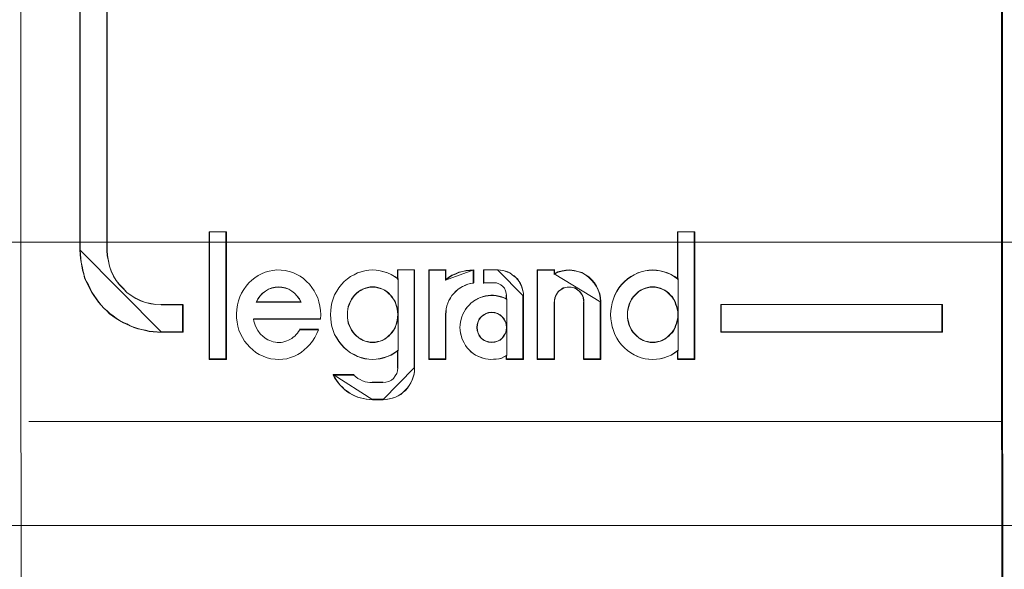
# Model space of a CAD drawing. Header units: millimetres. Extents: x 12819 to 17524, y -4386 to -1138.
# Tile 62 of 94: x 13080.74 to 13082.55, y -4201.46 to -4200.45. Entities that reach past the tile are written whole.
import ezdxf

# ---------------------------------------------------------------- set-up
doc = ezdxf.new("R2010")
doc.units = ezdxf.units.MM
doc.layers.get('0').update_dxf_attribs({"lineweight": 15})
for name, color, linetype, lineweight in [('30', 7, 'Continuous', 15), ('45', 7, 'Continuous', 15), ('50', 7, 'Continuous', 15)]:
    doc.layers.add(name, color=color, linetype=linetype, lineweight=lineweight)

# ---------------------------------------------------------------- blocks, each defined once
blk = doc.blocks.new('*U363')
at = {"layer": '50', "color": 7}
blk.add_lwpolyline([(61.985145, -137.349904), (386.014855, -137.349904), (386.014855, -183.652053), (61.985145, -183.652053), (61.985145, -137.349904)], dxfattribs=at)
blk = doc.blocks.new('*U364')
at = {"layer": '30', "color": 7}
blk.add_lwpolyline([(51.982287, -142.479069), (396.085575, -142.479069), (396.085575, -178.45531), (51.982287, -178.45531), (51.982287, -142.479069)], close=True, dxfattribs=at)
blk.add_lwpolyline([(51.982287, -142.479069), (396.085575, -142.479069), (396.085575, -178.45531), (51.982287, -178.45531), (51.982287, -142.479069)], dxfattribs=at)
blk = doc.blocks.new('*U367')
at = {"layer": '45', "color": 59}
for points in [[(188.016178, -136.937678), (188.045585, -201.76294), (188.016178, -136.937678)], [(205.990558, -136.894879), (206.019965, -201.713383), (205.990558, -136.894879)], [(206.008654, -136.948941), (206.035799, -201.778708), (206.008654, -136.948941)]]:
    blk.add_lwpolyline(points, close=True, dxfattribs=at)
at = {"layer": '45', "color": 7}
blk.add_lwpolyline([(189.610647, -169.09126), (189.610647, -178.605585), (189.616113, -178.704693), (189.637975, -178.803801), (189.654372, -178.897402), (189.687165, -178.985498), (189.73089, -179.079099), (189.78008, -179.161689), (189.840201, -179.238773), (189.911253, -179.31035), (189.97684, -179.381928), (190.053358, -179.436988), (190.140807, -179.486541), (190.228257, -179.530589), (190.315706, -179.563625), (190.414086, -179.585649), (190.507001, -179.602167), (190.605381, -179.607673), (191.004368, -179.607673), (191.004368, -179.607673), (191.004368, -180.108717), (190.605381, -180.108717), (190.534329, -180.103211), (190.457811, -180.097705), (190.386758, -180.092199), (190.315706, -180.075681), (190.244653, -180.059163), (190.179066, -180.042645), (190.102548, -180.020621), (190.036962, -179.993091), (189.971375, -179.960055), (189.911253, -179.932525), (189.840201, -179.893984), (189.78008, -179.855442), (189.719958, -179.811394), (189.659837, -179.767346), (189.610647, -179.717792), (189.550526, -179.668239), (189.501336, -179.613179), (189.457611, -179.558119), (189.413886, -179.497553), (189.370162, -179.436988), (189.331903, -179.376422), (189.299109, -179.31035), (189.266316, -179.244279), (189.228057, -179.178207), (189.200729, -179.112135), (189.184332, -179.040557), (189.16247, -178.96898), (189.151539, -178.897402), (189.135142, -178.825824), (189.124211, -178.754247), (189.118746, -178.677163), (189.11328, -178.605585), (189.11328, -169.09126)], dxfattribs=at)
for points in [[(189.11328, -169.09126), (189.11328, -178.606234), (189.11328, -169.09126)], [(189.606411, -169.09126), (189.606411, -178.606234), (189.606411, -169.09126)], [(191.802877, -178.266092), (191.802877, -180.608793), (191.486188, -180.608793), (191.486188, -178.266092), (191.802877, -178.266092)], [(191.486188, -178.266092), (191.486188, -180.608793), (191.486188, -178.266092)], [(191.486188, -178.266092), (191.802877, -178.266092), (191.486188, -178.266092)], [(191.802877, -180.608793), (191.802877, -178.266092), (191.486188, -178.266092), (191.486188, -180.608793), (191.802877, -180.608793)], [(191.798353, -180.604288), (191.798353, -178.270597), (191.490712, -178.270597), (191.490712, -180.604288), (191.798353, -180.604288)], [(191.791567, -178.266092), (191.791567, -180.608793), (191.791567, -178.266092)], [(199.042457, -179.238534), (199.09713, -179.183281), (199.151803, -179.133554), (199.211944, -179.089352), (199.272085, -179.056201), (199.337693, -179.023049), (199.4033, -179.000948), (199.474376, -178.984373), (199.539984, -178.973322), (199.611059, -178.967797), (199.682134, -178.973322), (199.747742, -178.984373), (199.818817, -179.000948), (199.884425, -179.023049), (199.950033, -179.050676), (200.015641, -179.089352), (200.075782, -179.133554), (200.075782, -178.266092), (200.387419, -178.266092), (200.387419, -180.608793), (200.075782, -180.608793), (200.075782, -180.443036), (200.015641, -180.487238), (199.950033, -180.525915), (199.884425, -180.553541), (199.818817, -180.575642), (199.747742, -180.592218), (199.682134, -180.603268), (199.611059, -180.608793), (199.539984, -180.603268), (199.474376, -180.592218), (199.4033, -180.575642), (199.337693, -180.553541), (199.272085, -180.52039), (199.211944, -180.487238), (199.151803, -180.443036), (199.09713, -180.393309), (199.042457, -180.338057), (198.993251, -180.277279), (198.95498, -180.216501), (198.922176, -180.150198), (198.894839, -180.07837), (198.87297, -180.006542), (198.856568, -179.934714), (198.845633, -179.862886), (198.840166, -179.785533), (198.845633, -179.713704), (198.856568, -179.641876), (198.87297, -179.570048), (198.894839, -179.49822), (198.922176, -179.426392), (198.95498, -179.360089), (198.993251, -179.299311), (199.042457, -179.238534)], [(199.042457, -179.238534), (198.993251, -179.299311), (198.95498, -179.360089), (198.922176, -179.426392), (198.894839, -179.49822), (198.87297, -179.570048), (198.856568, -179.641876), (198.845633, -179.713704), (198.840166, -179.785533), (198.845633, -179.862886), (198.856568, -179.934714), (198.87297, -180.006542), (198.894839, -180.07837), (198.922176, -180.150198), (198.95498, -180.216501), (198.993251, -180.277279), (199.042457, -180.338057), (199.09713, -180.393309), (199.151803, -180.443036), (199.211944, -180.487238), (199.272085, -180.52039), (199.337693, -180.553541), (199.4033, -180.575642), (199.474376, -180.592218), (199.539984, -180.603268), (199.611059, -180.608793), (199.682134, -180.603268), (199.747742, -180.592218), (199.818817, -180.575642), (199.884425, -180.553541), (199.950033, -180.525915), (200.015641, -180.487238), (200.075782, -180.443036), (200.075782, -180.608793), (200.387419, -180.608793), (200.387419, -178.266092), (200.075782, -178.266092), (200.075782, -179.133554), (200.015641, -179.089352), (199.950033, -179.050676), (199.884425, -179.023049), (199.818817, -179.000948), (199.747742, -178.984373), (199.682134, -178.973322), (199.611059, -178.967797), (199.539984, -178.973322), (199.474376, -178.984373), (199.4033, -179.000948), (199.337693, -179.023049), (199.272085, -179.056201), (199.211944, -179.089352), (199.151803, -179.133554), (199.09713, -179.183281), (199.042457, -179.238534)], [(200.066206, -178.266092), (200.066206, -179.1401), (200.066206, -178.266092)], [(200.066206, -178.266092), (200.387419, -178.266092), (200.066206, -178.266092)], [(200.376109, -178.266092), (200.376109, -180.608793), (200.376109, -178.266092)], [(189.11328, -178.594971), (189.118757, -178.667054), (189.124234, -178.744682), (189.135188, -178.816765), (189.151619, -178.888848), (189.162573, -178.960931), (189.184481, -179.033014), (189.200912, -179.105098), (189.228297, -179.171636), (189.266637, -179.238174), (189.299499, -179.304712), (189.332361, -179.371251), (189.3707, -179.432244), (189.414516, -179.493238), (189.458332, -179.554231), (189.502148, -179.60968), (189.551441, -179.665128), (189.611689, -179.715032), (189.660982, -179.764936), (189.721229, -179.809294), (189.781476, -179.853653), (189.841723, -179.892467), (189.912925, -179.931281), (189.973172, -179.959006), (190.038896, -179.992275), (190.10462, -180.019999), (190.181299, -180.042178), (190.247023, -180.058813), (190.318224, -180.075447), (190.389425, -180.092082), (190.460626, -180.097627), (190.537305, -180.103172), (190.608506, -180.108717), (189.11328, -178.594971)], [(192.877824, -178.97547), (192.948943, -178.99208), (193.020061, -179.014227), (193.09118, -179.047447), (193.151357, -179.080667), (193.211535, -179.124961), (193.266242, -179.174791), (193.320948, -179.224621), (193.364714, -179.285525), (193.408479, -179.346428), (193.441303, -179.412869), (193.474127, -179.479309), (193.49601, -179.551286), (193.512422, -179.6288), (193.523363, -179.706313), (193.528834, -179.783827), (193.523363, -179.866877), (192.297933, -179.866877), (192.303403, -179.905634), (192.314345, -179.938854), (192.325286, -179.977611), (192.341698, -180.010831), (192.374522, -180.077271), (192.418287, -180.138175), (192.472994, -180.188005), (192.527701, -180.226762), (192.560525, -180.248909), (192.593349, -180.259982), (192.626173, -180.271055), (192.658997, -180.282129), (192.697292, -180.287665), (192.730116, -180.293202), (192.76841, -180.293202), (192.801234, -180.293202), (192.834059, -180.287665), (192.872353, -180.276592), (192.905177, -180.265519), (192.938001, -180.254445), (192.965355, -180.237835), (192.998179, -180.221225), (193.025532, -180.199078), (193.052885, -180.176932), (193.080239, -180.149248), (193.102121, -180.121565), (193.124004, -180.093881), (193.145887, -180.060661), (193.485068, -180.060661), (193.457715, -180.132638), (193.41942, -180.204615), (193.381126, -180.271055), (193.33189, -180.331959), (193.282654, -180.381789), (193.227947, -180.431619), (193.17324, -180.475913), (193.107592, -180.51467), (193.047415, -180.54789), (192.976296, -180.570037), (192.910648, -180.592183), (192.834059, -180.603257), (192.76294, -180.608793), (192.691821, -180.603257), (192.615232, -180.592183), (192.544113, -180.575573), (192.472994, -180.54789), (192.401875, -180.51467), (192.341698, -180.475913), (192.281521, -180.431619), (192.226814, -180.381789), (192.177578, -180.326422), (192.133813, -180.271055), (192.095518, -180.204615), (192.057223, -180.138175), (192.02987, -180.071735), (192.007987, -179.994221), (191.997046, -179.922244), (191.986104, -179.84473), (191.986104, -179.767217), (191.991575, -179.689703), (192.002516, -179.606653), (192.024399, -179.529139), (192.046282, -179.457162), (192.079106, -179.390722), (192.117401, -179.324282), (192.161166, -179.263378), (192.210402, -179.202474), (192.265109, -179.152644), (192.319815, -179.108351), (192.379993, -179.069594), (192.445641, -179.036374), (192.511289, -179.00869), (192.582408, -178.986544), (192.653526, -178.97547), (192.724645, -178.964397), (192.801234, -178.969934), (192.877824, -178.97547)], [(192.877824, -178.97547), (192.801234, -178.969934), (192.724645, -178.964397), (192.653526, -178.97547), (192.582408, -178.986544), (192.511289, -179.00869), (192.445641, -179.036374), (192.379993, -179.069594), (192.319815, -179.108351), (192.265109, -179.152644), (192.210402, -179.202474), (192.161166, -179.263378), (192.117401, -179.324282), (192.079106, -179.390722), (192.046282, -179.457162), (192.024399, -179.529139), (192.002516, -179.606653), (191.991575, -179.689703), (191.986104, -179.767217), (191.986104, -179.84473), (191.997046, -179.922244), (192.007987, -179.994221), (192.02987, -180.071735), (192.057223, -180.138175), (192.095518, -180.204615), (192.133813, -180.271055), (192.177578, -180.326422), (192.226814, -180.381789), (192.281521, -180.431619), (192.341698, -180.475913), (192.401875, -180.51467), (192.472994, -180.54789), (192.544113, -180.575573), (192.615232, -180.592183), (192.691821, -180.603257), (192.76294, -180.608793), (192.834059, -180.603257), (192.910648, -180.592183), (192.976296, -180.570037), (193.047415, -180.54789), (193.107592, -180.51467), (193.17324, -180.475913), (193.227947, -180.431619), (193.282654, -180.381789), (193.33189, -180.331959), (193.381126, -180.271055), (193.41942, -180.204615), (193.457715, -180.132638), (193.485068, -180.060661), (193.145887, -180.060661), (193.124004, -180.093881), (193.102121, -180.121565), (193.080239, -180.149248), (193.052885, -180.176932), (193.025532, -180.199078), (192.998179, -180.221225), (192.965355, -180.237835), (192.938001, -180.254445), (192.905177, -180.265519), (192.872353, -180.276592), (192.834059, -180.287665), (192.801234, -180.293202), (192.76841, -180.293202), (192.730116, -180.293202), (192.697292, -180.287665), (192.658997, -180.282129), (192.626173, -180.271055), (192.593349, -180.259982), (192.560525, -180.248909), (192.527701, -180.226762), (192.472994, -180.188005), (192.418287, -180.138175), (192.374522, -180.077271), (192.341698, -180.010831), (192.325286, -179.977611), (192.314345, -179.938854), (192.303403, -179.905634), (192.297933, -179.866877), (193.523363, -179.866877), (193.528834, -179.783827), (193.523363, -179.706313), (193.512422, -179.6288), (193.49601, -179.551286), (193.474127, -179.479309), (193.441303, -179.412869), (193.408479, -179.346428), (193.364714, -179.285525), (193.320948, -179.224621), (193.266242, -179.174791), (193.211535, -179.124961), (193.151357, -179.080667), (193.09118, -179.047447), (193.020061, -179.014227), (192.948943, -178.99208), (192.877824, -178.97547)], [(195.250266, -178.964397), (195.250266, -180.759811), (195.250266, -180.820579), (195.239325, -180.875823), (195.222913, -180.931066), (195.206501, -180.98631), (195.179148, -181.036029), (195.151794, -181.085748), (195.11897, -181.129943), (195.080676, -181.174138), (195.042381, -181.207284), (194.998615, -181.245955), (194.949379, -181.273576), (194.900143, -181.295674), (194.845437, -181.317771), (194.79073, -181.32882), (194.730553, -181.339869), (194.670375, -181.345393), (194.478902, -181.345393), (194.424195, -181.339869), (194.364018, -181.334344), (194.309311, -181.323295), (194.254604, -181.312247), (194.205368, -181.295674), (194.150661, -181.273576), (194.101425, -181.251479), (194.05766, -181.223857), (194.008424, -181.190711), (193.964659, -181.157565), (193.926364, -181.118894), (193.882599, -181.080224), (193.849774, -181.036029), (193.81695, -180.991834), (193.784126, -180.942115), (193.756773, -180.892396), (194.134249, -180.892396), (194.172544, -180.925542), (194.210839, -180.953164), (194.254604, -180.975261), (194.292899, -180.997359), (194.342135, -181.013932), (194.3859, -181.02498), (194.429666, -181.030505), (194.478902, -181.030505), (194.670375, -181.030505), (194.725082, -181.02498), (194.779789, -181.008407), (194.823554, -180.98631), (194.861849, -180.953164), (194.894673, -180.908969), (194.922026, -180.864774), (194.938438, -180.815055), (194.943909, -180.759811), (194.943909, -180.439399), (194.883731, -180.483594), (194.818083, -180.522264), (194.752435, -180.549886), (194.686787, -180.571983), (194.615668, -180.588557), (194.54455, -180.599605), (194.478902, -180.60513), (194.407783, -180.599605), (194.336664, -180.588557), (194.271016, -180.571983), (194.205368, -180.549886), (194.13972, -180.51674), (194.074072, -180.483594), (194.019365, -180.439399), (193.959188, -180.38968), (193.909952, -180.334436), (193.860716, -180.273668), (193.822421, -180.212901), (193.784126, -180.146608), (193.756773, -180.074792), (193.73489, -180.002975), (193.718478, -179.931159), (193.713008, -179.859342), (193.707537, -179.782001), (193.713008, -179.710184), (193.718478, -179.638368), (193.73489, -179.566551), (193.756773, -179.494735), (193.784126, -179.422918), (193.822421, -179.356626), (193.860716, -179.295858), (193.909952, -179.23509), (193.959188, -179.179847), (194.019365, -179.130127), (194.074072, -179.085933), (194.13972, -179.052787), (194.205368, -179.01964), (194.271016, -178.997543), (194.336664, -178.98097), (194.407783, -178.969921), (194.478902, -178.964397), (194.54455, -178.969921), (194.615668, -178.98097), (194.686787, -178.997543), (194.752435, -179.01964), (194.818083, -179.047262), (194.883731, -179.085933), (194.943909, -179.130127), (194.943909, -178.964397), (195.250266, -178.964397)], [(194.947149, -179.130498), (194.886814, -179.086204), (194.820994, -179.047447), (194.755174, -179.019764), (194.689354, -178.997617), (194.618049, -178.981007), (194.546744, -178.969934), (194.480924, -178.964397), (194.409618, -178.969934), (194.338313, -178.981007), (194.272493, -178.997617), (194.206673, -179.019764), (194.140853, -179.052984), (194.075033, -179.086204), (194.020183, -179.130498), (193.959848, -179.180328), (193.910482, -179.235695), (193.861117, -179.296598), (193.822722, -179.357502), (193.784327, -179.423942), (193.756902, -179.495919), (193.734962, -179.567896), (193.718507, -179.639873), (193.713022, -179.71185), (193.707537, -179.783827), (193.713022, -179.86134), (193.718507, -179.933317), (193.734962, -180.005294), (193.756902, -180.077271), (193.784327, -180.149248), (193.822722, -180.215688), (193.861117, -180.276592), (193.910482, -180.337496), (193.959848, -180.392863), (194.020183, -180.442693), (194.075033, -180.486986), (194.140853, -180.520206), (194.206673, -180.553426), (194.272493, -180.575573), (194.338313, -180.592183), (194.409618, -180.603257), (194.480924, -180.608793), (194.546744, -180.603257), (194.618049, -180.592183), (194.689354, -180.575573), (194.755174, -180.553426), (194.820994, -180.525743), (194.886814, -180.486986), (194.947149, -180.442693), (194.947149, -179.130498)], [(194.943909, -179.130127), (194.883731, -179.085933), (194.818083, -179.047262), (194.752435, -179.01964), (194.686787, -178.997543), (194.615668, -178.98097), (194.54455, -178.969921), (194.478902, -178.964397), (194.407783, -178.969921), (194.336664, -178.98097), (194.271016, -178.997543), (194.205368, -179.01964), (194.13972, -179.052787), (194.074072, -179.085933), (194.019365, -179.130127), (193.959188, -179.179847), (193.909952, -179.23509), (193.860716, -179.295858), (193.822421, -179.356626), (193.784126, -179.422918), (193.756773, -179.494735), (193.73489, -179.566551), (193.718478, -179.638368), (193.713008, -179.710184), (193.707537, -179.782001), (193.713008, -179.859342), (193.718478, -179.931159), (193.73489, -180.002975), (193.756773, -180.074792), (193.784126, -180.146608), (193.822421, -180.212901), (193.860716, -180.273668), (193.909952, -180.334436), (193.959188, -180.38968), (194.019365, -180.439399), (194.074072, -180.483594), (194.13972, -180.51674), (194.205368, -180.549886), (194.271016, -180.571983), (194.336664, -180.588557), (194.407783, -180.599605), (194.478902, -180.60513), (194.54455, -180.599605), (194.615668, -180.588557), (194.686787, -180.571983), (194.752435, -180.549886), (194.818083, -180.522264), (194.883731, -180.483594), (194.943909, -180.439399), (194.943909, -180.759811), (194.938438, -180.815055), (194.922026, -180.864774), (194.894673, -180.908969), (194.861849, -180.953164), (194.823554, -180.98631), (194.779789, -181.008407), (194.725082, -181.02498), (194.670375, -181.030505), (194.478902, -181.030505), (194.429666, -181.030505), (194.3859, -181.02498), (194.342135, -181.013932), (194.292899, -180.997359), (194.254604, -180.975261), (194.210839, -180.953164), (194.172544, -180.925542), (194.134249, -180.892396), (193.756773, -180.892396), (193.784126, -180.942115), (193.81695, -180.991834), (193.849774, -181.036029), (193.882599, -181.080224), (193.926364, -181.118894), (193.964659, -181.157565), (194.008424, -181.190711), (194.05766, -181.223857), (194.101425, -181.251479), (194.150661, -181.273576), (194.205368, -181.295674), (194.254604, -181.312247), (194.309311, -181.323295), (194.364018, -181.334344), (194.424195, -181.339869), (194.478902, -181.345393), (194.670375, -181.345393), (194.730553, -181.339869), (194.79073, -181.32882), (194.845437, -181.317771), (194.900143, -181.295674), (194.949379, -181.273576), (194.998615, -181.245955), (195.042381, -181.207284), (195.080676, -181.174138), (195.11897, -181.129943), (195.151794, -181.085748), (195.179148, -181.036029), (195.206501, -180.98631), (195.222913, -180.931066), (195.239325, -180.875823), (195.250266, -180.820579), (195.250266, -180.759811), (195.250266, -178.964397), (194.943909, -178.964397), (194.943909, -179.130127)], [(194.935839, -178.964397), (194.935839, -179.1401), (194.935839, -178.964397)], [(194.935839, -178.964397), (195.250266, -178.964397), (194.935839, -178.964397)], [(195.238956, -178.964397), (195.238956, -180.764223), (195.238956, -178.964397)], [(196.336058, -178.964397), (196.336058, -179.202474), (196.281015, -179.213548), (196.225971, -179.224621), (196.176432, -179.246768), (196.132397, -179.268915), (196.082858, -179.296598), (196.044327, -179.324282), (196.005797, -179.357502), (195.967266, -179.396259), (195.93424, -179.435015), (195.906718, -179.479309), (195.879196, -179.523602), (195.857179, -179.573433), (195.840666, -179.623263), (195.829657, -179.67863), (195.824153, -179.72846), (195.818648, -179.783827), (195.818648, -180.608793), (195.510404, -180.608793), (195.510404, -178.964397), (195.818648, -178.964397), (195.818648, -179.141571), (195.873692, -179.102814), (195.93424, -179.064057), (196.000292, -179.036374), (196.06084, -179.00869), (196.126893, -178.99208), (196.198449, -178.97547), (196.264502, -178.969934), (196.336058, -178.964397)], [(195.510404, -178.964397), (195.510404, -180.608793), (195.510404, -178.964397)], [(195.510404, -178.964397), (195.827093, -178.964397), (195.510404, -178.964397)], [(195.510404, -178.964397), (195.510404, -180.608793), (195.818648, -180.608793), (195.818648, -179.783827), (195.824153, -179.72846), (195.829657, -179.67863), (195.840666, -179.623263), (195.857179, -179.573433), (195.879196, -179.523602), (195.906718, -179.479309), (195.93424, -179.435015), (195.967266, -179.396259), (196.005797, -179.357502), (196.044327, -179.324282), (196.082858, -179.296598), (196.132397, -179.268915), (196.176432, -179.246768), (196.225971, -179.224621), (196.281015, -179.213548), (196.336058, -179.202474), (196.336058, -178.964397), (196.264502, -178.969934), (196.198449, -178.97547), (196.126893, -178.99208), (196.06084, -179.00869), (196.000292, -179.036374), (195.93424, -179.064057), (195.873692, -179.102814), (195.818648, -179.141571), (195.818648, -178.964397), (195.510404, -178.964397)], [(195.514928, -178.968902), (195.514928, -180.604288), (195.819794, -180.604288), (195.819794, -179.783842), (195.825238, -179.728778), (195.830682, -179.679221), (195.841571, -179.624158), (195.857903, -179.574601), (195.879679, -179.525043), (195.906899, -179.480993), (195.934119, -179.436942), (195.966783, -179.398397), (196.004892, -179.359853), (196.043, -179.326815), (196.081108, -179.299283), (196.130105, -179.271751), (196.173657, -179.249726), (196.222653, -179.227701), (196.277094, -179.216688), (196.331534, -179.205675), (196.331534, -178.968902), (196.260762, -178.974408), (196.195433, -178.979915), (196.124661, -178.996434), (196.059332, -179.012953), (195.999448, -179.040485), (195.934119, -179.068016), (195.874235, -179.106561), (195.819794, -179.145105), (195.819794, -178.968902), (195.514928, -178.968902)], [(196.336058, -178.964397), (196.263792, -178.97024), (196.197086, -178.976082), (196.12482, -178.99361), (196.058113, -179.011138), (195.996965, -179.040352), (195.930258, -179.069565), (195.86911, -179.110464), (195.813521, -179.151363), (196.336058, -178.964397)], [(195.813521, -178.964397), (195.813521, -179.151363), (195.813521, -178.964397)], [(196.776969, -178.964397), (196.826329, -178.969934), (196.870205, -178.97547), (196.91408, -178.986544), (196.957956, -179.003154), (196.996347, -179.019764), (197.034738, -179.047447), (197.073129, -179.075131), (197.106036, -179.102814), (197.138942, -179.136034), (197.166365, -179.174791), (197.188302, -179.213548), (197.21024, -179.257841), (197.221209, -179.296598), (197.232178, -179.340892), (197.243147, -179.390722), (197.243147, -179.435015), (197.243147, -180.608793), (196.936018, -180.608793), (196.936018, -180.536816), (196.886658, -180.558963), (196.842782, -180.58111), (196.793422, -180.592183), (196.744062, -180.603257), (196.694702, -180.603257), (196.645342, -180.608793), (196.595982, -180.603257), (196.546622, -180.592183), (196.502747, -180.58111), (196.453387, -180.5645), (196.409511, -180.54789), (196.365636, -180.525743), (196.32176, -180.49806), (196.283369, -180.464839), (196.250463, -180.431619), (196.212071, -180.392863), (196.184649, -180.348569), (196.157227, -180.304275), (196.135289, -180.259982), (196.113351, -180.215688), (196.102383, -180.165858), (196.091414, -180.121565), (196.085929, -180.071735), (196.080445, -180.021904), (196.085929, -179.972074), (196.091414, -179.922244), (196.102383, -179.872414), (196.113351, -179.82812), (196.135289, -179.77829), (196.157227, -179.733997), (196.184649, -179.689703), (196.212071, -179.650946), (196.250463, -179.612189), (196.283369, -179.573433), (196.32176, -179.545749), (196.365636, -179.518066), (196.409511, -179.495919), (196.453387, -179.473772), (196.502747, -179.457162), (196.546622, -179.446089), (196.595982, -179.440552), (196.645342, -179.435015), (196.694702, -179.435015), (196.744062, -179.440552), (196.793422, -179.451625), (196.842782, -179.462699), (196.886658, -179.479309), (196.936018, -179.501456), (196.936018, -179.435015), (196.930534, -179.390722), (196.91408, -179.346428), (196.897627, -179.302135), (196.86472, -179.268915), (196.831814, -179.241231), (196.793422, -179.219085), (196.749547, -179.202474), (196.700187, -179.202474), (196.5192, -179.202474), (196.5192, -178.964397), (196.776969, -178.964397)], [(196.212071, -179.650946), (196.184649, -179.689703), (196.157227, -179.733997), (196.135289, -179.77829), (196.113351, -179.82812), (196.102383, -179.872414), (196.091414, -179.922244), (196.085929, -179.972074), (196.080445, -180.021904), (196.085929, -180.071735), (196.091414, -180.121565), (196.102383, -180.165858), (196.113351, -180.215688), (196.135289, -180.259982), (196.157227, -180.304275), (196.184649, -180.348569), (196.212071, -180.392863), (196.250463, -180.431619), (196.283369, -180.464839), (196.32176, -180.49806), (196.365636, -180.525743), (196.409511, -180.54789), (196.453387, -180.5645), (196.502747, -180.58111), (196.546622, -180.592183), (196.595982, -180.603257), (196.645342, -180.608793), (196.694702, -180.603257), (196.744062, -180.603257), (196.793422, -180.592183), (196.842782, -180.58111), (196.886658, -180.558963), (196.936018, -180.536816), (196.936018, -180.608793), (197.243147, -180.608793), (197.243147, -179.435015), (197.243147, -179.390722), (197.232178, -179.340892), (197.221209, -179.296598), (197.21024, -179.257841), (197.188302, -179.213548), (197.166365, -179.174791), (197.138942, -179.136034), (197.106036, -179.102814), (197.073129, -179.075131), (197.034738, -179.047447), (196.996347, -179.019764), (196.957956, -179.003154), (196.91408, -178.986544), (196.870205, -178.97547), (196.826329, -178.969934), (196.776969, -178.964397), (196.5192, -178.964397), (196.5192, -179.202474), (196.700187, -179.202474), (196.749547, -179.202474), (196.793422, -179.219085), (196.831814, -179.241231), (196.86472, -179.268915), (196.897627, -179.302135), (196.91408, -179.346428), (196.930534, -179.390722), (196.936018, -179.435015), (196.936018, -179.501456), (196.886658, -179.479309), (196.842782, -179.462699), (196.793422, -179.451625), (196.744062, -179.440552), (196.694702, -179.435015), (196.645342, -179.435015), (196.595982, -179.440552), (196.546622, -179.446089), (196.502747, -179.457162), (196.453387, -179.473772), (196.409511, -179.495919), (196.365636, -179.518066), (196.32176, -179.545749), (196.283369, -179.573433), (196.250463, -179.612189), (196.212071, -179.650946)], [(196.324748, -178.964397), (196.324748, -179.212183), (196.324748, -178.964397)], [(196.514761, -178.964397), (196.514761, -179.212183), (196.514761, -178.964397)], [(196.781685, -178.964397), (196.514761, -178.964397), (196.781685, -178.964397)], [(197.243147, -179.4442), (197.243147, -179.399042), (197.232023, -179.34824), (197.220899, -179.303082), (197.209775, -179.263568), (197.187527, -179.21841), (197.165279, -179.178897), (197.137468, -179.139384), (197.104096, -179.105516), (197.070724, -179.077292), (197.03179, -179.049068), (196.992856, -179.020844), (196.953922, -179.00391), (196.909426, -178.986976), (196.864929, -178.975686), (196.820433, -178.970042), (196.770375, -178.964397), (197.243147, -179.4442)], [(197.49876, -178.964397), (197.811374, -178.964397), (197.811374, -179.036374), (197.877187, -179.003154), (197.953969, -178.981007), (198.025267, -178.969934), (198.096565, -178.964397), (198.173347, -178.97547), (198.244645, -178.99208), (198.315943, -179.014227), (198.381756, -179.052984), (198.442085, -179.091741), (198.496929, -179.147108), (198.546289, -179.202474), (198.58468, -179.263378), (198.617587, -179.329818), (198.645009, -179.401795), (198.655978, -179.473772), (198.661463, -179.551286), (198.661463, -180.608793), (198.354334, -180.608793), (198.354334, -179.551286), (198.348849, -179.518066), (198.343365, -179.479309), (198.332396, -179.446089), (198.315943, -179.412869), (198.294005, -179.385185), (198.272067, -179.357502), (198.244645, -179.335355), (198.217223, -179.313208), (198.184316, -179.296598), (198.151409, -179.285525), (198.118503, -179.279988), (198.080111, -179.279988), (198.047205, -179.279988), (198.014298, -179.285525), (197.975907, -179.296598), (197.948485, -179.313208), (197.915578, -179.335355), (197.888156, -179.357502), (197.866218, -179.385185), (197.849765, -179.412869), (197.833312, -179.446089), (197.822343, -179.479309), (197.811374, -179.518066), (197.811374, -179.551286), (197.811374, -180.608793), (197.49876, -180.608793), (197.49876, -178.964397)], [(197.49876, -178.964397), (197.49876, -180.608793), (197.49876, -178.964397)], [(197.49876, -178.964397), (197.819974, -178.964397), (197.49876, -178.964397)], [(197.49876, -178.964397), (197.49876, -180.608793), (197.811374, -180.608793), (197.811374, -179.551286), (197.811374, -179.518066), (197.822343, -179.479309), (197.833312, -179.446089), (197.849765, -179.412869), (197.866218, -179.385185), (197.888156, -179.357502), (197.915578, -179.335355), (197.948485, -179.313208), (197.975907, -179.296598), (198.014298, -179.285525), (198.047205, -179.279988), (198.080111, -179.279988), (198.118503, -179.279988), (198.151409, -179.285525), (198.184316, -179.296598), (198.217223, -179.313208), (198.244645, -179.335355), (198.272067, -179.357502), (198.294005, -179.385185), (198.315943, -179.412869), (198.332396, -179.446089), (198.343365, -179.479309), (198.348849, -179.518066), (198.354334, -179.551286), (198.354334, -180.608793), (198.661463, -180.608793), (198.661463, -179.551286), (198.655978, -179.473772), (198.645009, -179.401795), (198.617587, -179.329818), (198.58468, -179.263378), (198.546289, -179.202474), (198.496929, -179.147108), (198.442085, -179.091741), (198.381756, -179.052984), (198.315943, -179.014227), (198.244645, -178.99208), (198.173347, -178.97547), (198.096565, -178.964397), (198.025267, -178.969934), (197.953969, -178.981007), (197.877187, -179.003154), (197.811374, -179.036374), (197.811374, -178.964397), (197.49876, -178.964397)], [(197.503285, -178.968902), (197.503285, -180.604288), (197.813465, -180.604288), (197.813465, -179.552575), (197.813465, -179.519537), (197.824349, -179.480993), (197.835232, -179.447955), (197.851557, -179.414916), (197.867883, -179.387385), (197.88965, -179.359853), (197.916859, -179.337828), (197.949509, -179.315802), (197.976718, -179.299283), (198.01481, -179.28827), (198.047461, -179.282764), (198.080111, -179.282764), (198.118204, -179.282764), (198.150854, -179.28827), (198.183505, -179.299283), (198.216156, -179.315802), (198.243364, -179.337828), (198.270573, -179.359853), (198.29234, -179.387385), (198.314107, -179.414916), (198.330433, -179.447955), (198.341316, -179.480993), (198.346758, -179.519537), (198.3522, -179.552575), (198.3522, -180.604288), (198.656938, -180.604288), (198.656938, -179.552575), (198.651497, -179.475486), (198.640613, -179.403904), (198.613404, -179.332321), (198.580754, -179.266245), (198.542661, -179.205675), (198.493686, -179.150612), (198.439268, -179.095548), (198.379408, -179.057004), (198.314107, -179.018459), (198.243364, -178.996434), (198.172621, -178.979915), (198.096437, -178.968902), (198.025694, -178.974408), (197.954951, -178.985421), (197.878766, -179.007447), (197.813465, -179.040485), (197.813465, -178.968902), (197.503285, -178.968902)], [(198.661463, -179.559083), (198.655961, -179.480539), (198.644957, -179.407606), (198.617447, -179.334673), (198.584436, -179.26735), (198.545922, -179.205637), (198.496405, -179.149535), (198.441385, -179.093433), (198.380864, -179.054161), (198.314841, -179.014889), (198.243316, -178.992448), (198.171791, -178.975617), (198.094764, -178.964397), (198.023239, -178.970007), (197.951714, -178.981228), (197.874687, -179.003669), (197.808664, -179.03733), (198.661463, -179.559083)], [(197.808664, -178.964397), (197.808664, -179.047743), (197.808664, -178.964397)], [(200.079778, -179.130498), (200.019443, -179.086204), (199.953623, -179.047447), (199.887803, -179.019764), (199.821983, -178.997617), (199.750678, -178.981007), (199.684857, -178.969934), (199.613552, -178.964397), (199.542247, -178.969934), (199.476427, -178.981007), (199.405122, -178.997617), (199.339302, -179.019764), (199.273482, -179.052984), (199.213147, -179.086204), (199.152811, -179.130498), (199.097961, -179.180328), (199.043111, -179.235695), (198.993746, -179.296598), (198.955351, -179.357502), (198.922441, -179.423942), (198.895016, -179.495919), (198.873076, -179.567896), (198.856621, -179.639873), (198.845651, -179.71185), (198.840166, -179.783827), (198.845651, -179.86134), (198.856621, -179.933317), (198.873076, -180.005294), (198.895016, -180.077271), (198.922441, -180.149248), (198.955351, -180.215688), (198.993746, -180.276592), (199.043111, -180.337496), (199.097961, -180.392863), (199.152811, -180.442693), (199.213147, -180.486986), (199.273482, -180.520206), (199.339302, -180.553426), (199.405122, -180.575573), (199.476427, -180.592183), (199.542247, -180.603257), (199.613552, -180.608793), (199.684857, -180.603257), (199.750678, -180.592183), (199.821983, -180.575573), (199.887803, -180.553426), (199.953623, -180.525743), (200.019443, -180.486986), (200.079778, -180.442693), (200.079778, -179.130498)], [(196.514761, -179.20092), (196.707037, -179.20092), (196.514761, -179.20092)], [(193.171427, -179.559083), (193.138311, -179.495872), (193.094155, -179.444154), (193.05, -179.392436), (193.000325, -179.352212), (192.94513, -179.317733), (192.884416, -179.294747), (192.818183, -179.283254), (192.757469, -179.277508), (192.691236, -179.283254), (192.630522, -179.294747), (192.569808, -179.317733), (192.514614, -179.352212), (192.459419, -179.392436), (192.415264, -179.444154), (192.376628, -179.495872), (192.343511, -179.559083), (193.171427, -179.559083)], [(192.757469, -179.277508), (192.818183, -179.283254), (192.884416, -179.294747), (192.94513, -179.317733), (193.000325, -179.352212), (193.05, -179.392436), (193.094155, -179.444154), (193.138311, -179.495872), (193.171427, -179.559083), (192.343511, -179.559083), (192.376628, -179.495872), (192.415264, -179.444154), (192.459419, -179.392436), (192.514614, -179.352212), (192.569808, -179.317733), (192.630522, -179.294747), (192.691236, -179.283254), (192.757469, -179.277508)], [(192.343511, -179.559083), (193.171427, -179.559083), (193.138311, -179.495872), (193.094155, -179.444154), (193.05, -179.392436), (193.000325, -179.352212), (192.94513, -179.317733), (192.884416, -179.294747), (192.818183, -179.283254), (192.757469, -179.277508), (192.691236, -179.283254), (192.630522, -179.294747), (192.569808, -179.317733), (192.514614, -179.352212), (192.459419, -179.392436), (192.415264, -179.444154), (192.376628, -179.495872), (192.343511, -179.559083)], [(192.350297, -179.554578), (193.166903, -179.554578), (193.134239, -179.49339), (193.090687, -179.443327), (193.047134, -179.393264), (192.998138, -179.354326), (192.943698, -179.320951), (192.883813, -179.298701), (192.818485, -179.287576), (192.7586, -179.282013), (192.693272, -179.287576), (192.633387, -179.298701), (192.573503, -179.320951), (192.519062, -179.354326), (192.464622, -179.393264), (192.42107, -179.443327), (192.382961, -179.49339), (192.350297, -179.554578)], [(194.479544, -180.295682), (194.529055, -180.295682), (194.573065, -180.284555), (194.617075, -180.273427), (194.661085, -180.256736), (194.705095, -180.234481), (194.743604, -180.206662), (194.776611, -180.178843), (194.809618, -180.14546), (194.837125, -180.112077), (194.864631, -180.07313), (194.892137, -180.02862), (194.908641, -179.98411), (194.925144, -179.939599), (194.936147, -179.889525), (194.941648, -179.839451), (194.947149, -179.783813), (194.941648, -179.733739), (194.936147, -179.683665), (194.925144, -179.633591), (194.908641, -179.58908), (194.892137, -179.54457), (194.864631, -179.50006), (194.837125, -179.461113), (194.809618, -179.42773), (194.776611, -179.394348), (194.743604, -179.360965), (194.705095, -179.33871), (194.661085, -179.316455), (194.617075, -179.299763), (194.573065, -179.288636), (194.529055, -179.277508), (194.479544, -179.277508), (194.435534, -179.277508), (194.386023, -179.288636), (194.342013, -179.299763), (194.298003, -179.316455), (194.259495, -179.33871), (194.220986, -179.360965), (194.182477, -179.394348), (194.14947, -179.42773), (194.121964, -179.461113), (194.094457, -179.50006), (194.072453, -179.54457), (194.050448, -179.58908), (194.033944, -179.633591), (194.022941, -179.683665), (194.01744, -179.733739), (194.01744, -179.783813), (194.01744, -179.839451), (194.022941, -179.889525), (194.033944, -179.939599), (194.050448, -179.98411), (194.072453, -180.02862), (194.094457, -180.07313), (194.121964, -180.112077), (194.14947, -180.14546), (194.182477, -180.178843), (194.220986, -180.206662), (194.259495, -180.234481), (194.298003, -180.256736), (194.342013, -180.273427), (194.386023, -180.284555), (194.435534, -180.295682), (194.479544, -180.295682)], [(194.479544, -179.277508), (194.529055, -179.277508), (194.573065, -179.288636), (194.617075, -179.299763), (194.661085, -179.316455), (194.705095, -179.33871), (194.743604, -179.360965), (194.776611, -179.394348), (194.809618, -179.42773), (194.837125, -179.461113), (194.864631, -179.50006), (194.892137, -179.54457), (194.908641, -179.58908), (194.925144, -179.633591), (194.936147, -179.683665), (194.941648, -179.733739), (194.947149, -179.783813), (194.941648, -179.839451), (194.936147, -179.889525), (194.925144, -179.939599), (194.908641, -179.98411), (194.892137, -180.02862), (194.864631, -180.07313), (194.837125, -180.112077), (194.809618, -180.14546), (194.776611, -180.178843), (194.743604, -180.206662), (194.705095, -180.234481), (194.661085, -180.256736), (194.617075, -180.273427), (194.573065, -180.284555), (194.529055, -180.295682), (194.479544, -180.295682), (194.435534, -180.295682), (194.386023, -180.284555), (194.342013, -180.273427), (194.298003, -180.256736), (194.259495, -180.234481), (194.220986, -180.206662), (194.182477, -180.178843), (194.14947, -180.14546), (194.121964, -180.112077), (194.094457, -180.07313), (194.072453, -180.02862), (194.050448, -179.98411), (194.033944, -179.939599), (194.022941, -179.889525), (194.01744, -179.839451), (194.01744, -179.783813), (194.01744, -179.733739), (194.022941, -179.683665), (194.033944, -179.633591), (194.050448, -179.58908), (194.072453, -179.54457), (194.094457, -179.50006), (194.121964, -179.461113), (194.14947, -179.42773), (194.182477, -179.394348), (194.220986, -179.360965), (194.259495, -179.33871), (194.298003, -179.316455), (194.342013, -179.299763), (194.386023, -179.288636), (194.435534, -179.277508), (194.479544, -179.277508)], [(194.479544, -180.295682), (194.529055, -180.295682), (194.573065, -180.284555), (194.617075, -180.273427), (194.661085, -180.256736), (194.705095, -180.234481), (194.743604, -180.206662), (194.776611, -180.178843), (194.809618, -180.14546), (194.837125, -180.112077), (194.864631, -180.07313), (194.892137, -180.02862), (194.908641, -179.98411), (194.925144, -179.939599), (194.936147, -179.889525), (194.941648, -179.839451), (194.947149, -179.783813), (194.941648, -179.733739), (194.936147, -179.683665), (194.925144, -179.633591), (194.908641, -179.58908), (194.892137, -179.54457), (194.864631, -179.50006), (194.837125, -179.461113), (194.809618, -179.42773), (194.776611, -179.394348), (194.743604, -179.360965), (194.705095, -179.33871), (194.661085, -179.316455), (194.617075, -179.299763), (194.573065, -179.288636), (194.529055, -179.277508), (194.479544, -179.277508), (194.435534, -179.277508), (194.386023, -179.288636), (194.342013, -179.299763), (194.298003, -179.316455), (194.259495, -179.33871), (194.220986, -179.360965), (194.182477, -179.394348), (194.14947, -179.42773), (194.121964, -179.461113), (194.094457, -179.50006), (194.072453, -179.54457), (194.050448, -179.58908), (194.033944, -179.633591), (194.022941, -179.683665), (194.01744, -179.733739), (194.01744, -179.783813), (194.01744, -179.839451), (194.022941, -179.889525), (194.033944, -179.939599), (194.050448, -179.98411), (194.072453, -180.02862), (194.094457, -180.07313), (194.121964, -180.112077), (194.14947, -180.14546), (194.182477, -180.178843), (194.220986, -180.206662), (194.259495, -180.234481), (194.298003, -180.256736), (194.342013, -180.273427), (194.386023, -180.284555), (194.435534, -180.295682), (194.479544, -180.295682)], [(194.479571, -180.291177), (194.5286, -180.291177), (194.572182, -180.280148), (194.615763, -180.269119), (194.659345, -180.252575), (194.702927, -180.230517), (194.74106, -180.202944), (194.773747, -180.175371), (194.806433, -180.142284), (194.833671, -180.109197), (194.86091, -180.070595), (194.888148, -180.026478), (194.904491, -179.982362), (194.920835, -179.938245), (194.93173, -179.888614), (194.937178, -179.838983), (194.942625, -179.783838), (194.937178, -179.734207), (194.93173, -179.684576), (194.920835, -179.634945), (194.904491, -179.590828), (194.888148, -179.546712), (194.86091, -179.502595), (194.833671, -179.463994), (194.806433, -179.430906), (194.773747, -179.397819), (194.74106, -179.364732), (194.702927, -179.342673), (194.659345, -179.320615), (194.615763, -179.304071), (194.572182, -179.293042), (194.5286, -179.282013), (194.479571, -179.282013), (194.435989, -179.282013), (194.38696, -179.293042), (194.343378, -179.304071), (194.299797, -179.320615), (194.261663, -179.342673), (194.223529, -179.364732), (194.185395, -179.397819), (194.152709, -179.430906), (194.125471, -179.463994), (194.098232, -179.502595), (194.076441, -179.546712), (194.05465, -179.590828), (194.038307, -179.634945), (194.027412, -179.684576), (194.021964, -179.734207), (194.021964, -179.783838), (194.021964, -179.838983), (194.027412, -179.888614), (194.038307, -179.938245), (194.05465, -179.982362), (194.076441, -180.026478), (194.098232, -180.070595), (194.125471, -180.109197), (194.152709, -180.142284), (194.185395, -180.175371), (194.223529, -180.202944), (194.261663, -180.230517), (194.299797, -180.252575), (194.343378, -180.269119), (194.38696, -180.280148), (194.435989, -180.291177), (194.479571, -180.291177)], [(199.612173, -180.295682), (199.661684, -180.295682), (199.711195, -180.284555), (199.755205, -180.273427), (199.793714, -180.256736), (199.837724, -180.234481), (199.876232, -180.206662), (199.90924, -180.178843), (199.942247, -180.14546), (199.975255, -180.112077), (200.002761, -180.07313), (200.024766, -180.02862), (200.04127, -179.98411), (200.057773, -179.939599), (200.068776, -179.889525), (200.079778, -179.839451), (200.079778, -179.783813), (200.079778, -179.733739), (200.068776, -179.683665), (200.057773, -179.633591), (200.04127, -179.58908), (200.024766, -179.54457), (200.002761, -179.50006), (199.975255, -179.461113), (199.942247, -179.42773), (199.90924, -179.394348), (199.876232, -179.360965), (199.837724, -179.33871), (199.793714, -179.316455), (199.755205, -179.299763), (199.711195, -179.288636), (199.661684, -179.277508), (199.612173, -179.277508), (199.568163, -179.277508), (199.518652, -179.288636), (199.474642, -179.299763), (199.436133, -179.316455), (199.392123, -179.33871), (199.353615, -179.360965), (199.320607, -179.394348), (199.2876, -179.42773), (199.254592, -179.461113), (199.227086, -179.50006), (199.205081, -179.54457), (199.183076, -179.58908), (199.172074, -179.633591), (199.161071, -179.683665), (199.150069, -179.733739), (199.150069, -179.783813), (199.150069, -179.839451), (199.161071, -179.889525), (199.172074, -179.939599), (199.183076, -179.98411), (199.205081, -180.02862), (199.227086, -180.07313), (199.254592, -180.112077), (199.2876, -180.14546), (199.320607, -180.178843), (199.353615, -180.206662), (199.392123, -180.234481), (199.436133, -180.256736), (199.474642, -180.273427), (199.518652, -180.284555), (199.568163, -180.295682), (199.612173, -180.295682)], [(199.612173, -179.277508), (199.661684, -179.277508), (199.711195, -179.288636), (199.755205, -179.299763), (199.793714, -179.316455), (199.837724, -179.33871), (199.876232, -179.360965), (199.90924, -179.394348), (199.942247, -179.42773), (199.975255, -179.461113), (200.002761, -179.50006), (200.024766, -179.54457), (200.04127, -179.58908), (200.057773, -179.633591), (200.068776, -179.683665), (200.079778, -179.733739), (200.079778, -179.783813), (200.079778, -179.839451), (200.068776, -179.889525), (200.057773, -179.939599), (200.04127, -179.98411), (200.024766, -180.02862), (200.002761, -180.07313), (199.975255, -180.112077), (199.942247, -180.14546), (199.90924, -180.178843), (199.876232, -180.206662), (199.837724, -180.234481), (199.793714, -180.256736), (199.755205, -180.273427), (199.711195, -180.284555), (199.661684, -180.295682), (199.612173, -180.295682), (199.568163, -180.295682), (199.518652, -180.284555), (199.474642, -180.273427), (199.436133, -180.256736), (199.392123, -180.234481), (199.353615, -180.206662), (199.320607, -180.178843), (199.2876, -180.14546), (199.254592, -180.112077), (199.227086, -180.07313), (199.205081, -180.02862), (199.183076, -179.98411), (199.172074, -179.939599), (199.161071, -179.889525), (199.150069, -179.839451), (199.150069, -179.783813), (199.150069, -179.733739), (199.161071, -179.683665), (199.172074, -179.633591), (199.183076, -179.58908), (199.205081, -179.54457), (199.227086, -179.50006), (199.254592, -179.461113), (199.2876, -179.42773), (199.320607, -179.394348), (199.353615, -179.360965), (199.392123, -179.33871), (199.436133, -179.316455), (199.474642, -179.299763), (199.518652, -179.288636), (199.568163, -179.277508), (199.612173, -179.277508)], [(200.079778, -179.783813), (200.079778, -179.733739), (200.068776, -179.683665), (200.057773, -179.633591), (200.04127, -179.58908), (200.024766, -179.54457), (200.002761, -179.50006), (199.975255, -179.461113), (199.942247, -179.42773), (199.90924, -179.394348), (199.876232, -179.360965), (199.837724, -179.33871), (199.793714, -179.316455), (199.755205, -179.299763), (199.711195, -179.288636), (199.661684, -179.277508), (199.612173, -179.277508), (199.568163, -179.277508), (199.518652, -179.288636), (199.474642, -179.299763), (199.436133, -179.316455), (199.392123, -179.33871), (199.353615, -179.360965), (199.320607, -179.394348), (199.2876, -179.42773), (199.254592, -179.461113), (199.227086, -179.50006), (199.205081, -179.54457), (199.183076, -179.58908), (199.172074, -179.633591), (199.161071, -179.683665), (199.150069, -179.733739), (199.150069, -179.783813), (199.150069, -179.839451), (199.161071, -179.889525), (199.172074, -179.939599), (199.183076, -179.98411), (199.205081, -180.02862), (199.227086, -180.07313), (199.254592, -180.112077), (199.2876, -180.14546), (199.320607, -180.178843), (199.353615, -180.206662), (199.392123, -180.234481), (199.436133, -180.256736), (199.474642, -180.273427), (199.518652, -180.284555), (199.568163, -180.295682), (199.612173, -180.295682), (199.661684, -180.295682), (199.711195, -180.284555), (199.755205, -180.273427), (199.793714, -180.256736), (199.837724, -180.234481), (199.876232, -180.206662), (199.90924, -180.178843), (199.942247, -180.14546), (199.975255, -180.112077), (200.002761, -180.07313), (200.024766, -180.02862), (200.04127, -179.98411), (200.057773, -179.939599), (200.068776, -179.889525), (200.079778, -179.839451), (200.079778, -179.783813)], [(200.072992, -179.783838), (200.072992, -179.734207), (200.062123, -179.684576), (200.051255, -179.634945), (200.034952, -179.590828), (200.018649, -179.546712), (199.996912, -179.502595), (199.96974, -179.463994), (199.937134, -179.430906), (199.904528, -179.397819), (199.871922, -179.364732), (199.833882, -179.342673), (199.790408, -179.320615), (199.752368, -179.304071), (199.708893, -179.293042), (199.659984, -179.282013), (199.611075, -179.282013), (199.567601, -179.282013), (199.518692, -179.293042), (199.475218, -179.304071), (199.437177, -179.320615), (199.393703, -179.342673), (199.355663, -179.364732), (199.323057, -179.397819), (199.290451, -179.430906), (199.257845, -179.463994), (199.230673, -179.502595), (199.208936, -179.546712), (199.187199, -179.590828), (199.17633, -179.634945), (199.165462, -179.684576), (199.154593, -179.734207), (199.154593, -179.783838), (199.154593, -179.838983), (199.165462, -179.888614), (199.17633, -179.938245), (199.187199, -179.982362), (199.208936, -180.026478), (199.230673, -180.070595), (199.257845, -180.109197), (199.290451, -180.142284), (199.323057, -180.175371), (199.355663, -180.202944), (199.393703, -180.230517), (199.437177, -180.252575), (199.475218, -180.269119), (199.518692, -180.280148), (199.567601, -180.291177), (199.611075, -180.291177), (199.659984, -180.291177), (199.708893, -180.280148), (199.752368, -180.269119), (199.790408, -180.252575), (199.833882, -180.230517), (199.871922, -180.202944), (199.904528, -180.175371), (199.937134, -180.142284), (199.96974, -180.109197), (199.996912, -180.070595), (200.018649, -180.026478), (200.034952, -179.982362), (200.051255, -179.938245), (200.062123, -179.888614), (200.072992, -179.838983), (200.072992, -179.783838)], [(192.343511, -179.54782), (193.171427, -179.54782), (192.343511, -179.54782)], [(196.94003, -179.49737), (196.890439, -179.475142), (196.846357, -179.45847), (196.796766, -179.447356), (196.747174, -179.436242), (196.697583, -179.430685), (196.647991, -179.430685), (196.5984, -179.436242), (196.548808, -179.441799), (196.504727, -179.452913), (196.455136, -179.469584), (196.411054, -179.491813), (196.366973, -179.514041), (196.322892, -179.541827), (196.284321, -179.569613), (196.25126, -179.608512), (196.212689, -179.647412), (196.185138, -179.686312), (196.157587, -179.730769), (196.135546, -179.775226), (196.113506, -179.82524), (196.102485, -179.869697), (196.091465, -179.919711), (196.085955, -179.969725), (196.080445, -180.019739), (196.085955, -180.069753), (196.091465, -180.119767), (196.102485, -180.164224), (196.113506, -180.214238), (196.135546, -180.258695), (196.157587, -180.303152), (196.185138, -180.347609), (196.212689, -180.392066), (196.25126, -180.430966), (196.284321, -180.464308), (196.322892, -180.497651), (196.366973, -180.525437), (196.411054, -180.547665), (196.455136, -180.564336), (196.504727, -180.581008), (196.548808, -180.592122), (196.5984, -180.603236), (196.647991, -180.608793), (196.697583, -180.603236), (196.747174, -180.603236), (196.796766, -180.592122), (196.846357, -180.581008), (196.890439, -180.558779), (196.94003, -180.536551), (196.94003, -179.49737)], [(196.92872, -179.430685), (196.92872, -179.509526), (196.92872, -179.430685)], [(197.231837, -179.430685), (197.231837, -180.608793), (197.231837, -179.430685)], [(197.808664, -179.54782), (197.808664, -180.608793), (197.808664, -179.54782)], [(198.344773, -179.54782), (198.344773, -180.608793), (198.344773, -179.54782)], [(198.650152, -179.54782), (198.650152, -180.608793), (198.650152, -179.54782)], [(190.594934, -179.597377), (191.004368, -179.597377), (190.594934, -179.597377)], [(190.993057, -179.597377), (190.993057, -180.108717), (190.993057, -179.597377)], [(196.94003, -180.020296), (196.934478, -179.964095), (196.917821, -179.913514), (196.890059, -179.862933), (196.856745, -179.823592), (196.817878, -179.789872), (196.767907, -179.761771), (196.717936, -179.744911), (196.662413, -179.739291), (196.606889, -179.744911), (196.556918, -179.761771), (196.512499, -179.789872), (196.468081, -179.823592), (196.434767, -179.862933), (196.412557, -179.913514), (196.3959, -179.964095), (196.390348, -180.020296), (196.3959, -180.076498), (196.412557, -180.127079), (196.434767, -180.17204), (196.468081, -180.217001), (196.512499, -180.250721), (196.556918, -180.273202), (196.606889, -180.290062), (196.662413, -180.295682), (196.717936, -180.290062), (196.767907, -180.273202), (196.817878, -180.250721), (196.856745, -180.217001), (196.890059, -180.17204), (196.917821, -180.127079), (196.934478, -180.076498), (196.94003, -180.020296)], [(196.662413, -179.739291), (196.717936, -179.744911), (196.767907, -179.761771), (196.817878, -179.789872), (196.856745, -179.823592), (196.890059, -179.862933), (196.917821, -179.913514), (196.934478, -179.964095), (196.94003, -180.020296), (196.934478, -180.076498), (196.917821, -180.127079), (196.890059, -180.17204), (196.856745, -180.217001), (196.817878, -180.250721), (196.767907, -180.273202), (196.717936, -180.290062), (196.662413, -180.295682), (196.606889, -180.290062), (196.556918, -180.273202), (196.512499, -180.250721), (196.468081, -180.217001), (196.434767, -180.17204), (196.412557, -180.127079), (196.3959, -180.076498), (196.390348, -180.020296), (196.3959, -179.964095), (196.412557, -179.913514), (196.434767, -179.862933), (196.468081, -179.823592), (196.512499, -179.789872), (196.556918, -179.761771), (196.606889, -179.744911), (196.662413, -179.739291)], [(196.94003, -180.020296), (196.934478, -179.964095), (196.917821, -179.913514), (196.890059, -179.862933), (196.856745, -179.823592), (196.817878, -179.789872), (196.767907, -179.761771), (196.717936, -179.744911), (196.662413, -179.739291), (196.606889, -179.744911), (196.556918, -179.761771), (196.512499, -179.789872), (196.468081, -179.823592), (196.434767, -179.862933), (196.412557, -179.913514), (196.3959, -179.964095), (196.390348, -180.020296), (196.3959, -180.076498), (196.412557, -180.127079), (196.434767, -180.17204), (196.468081, -180.217001), (196.512499, -180.250721), (196.556918, -180.273202), (196.606889, -180.290062), (196.662413, -180.295682), (196.717936, -180.290062), (196.767907, -180.273202), (196.817878, -180.250721), (196.856745, -180.217001), (196.890059, -180.17204), (196.917821, -180.127079), (196.934478, -180.076498), (196.94003, -180.020296)], [(196.935506, -180.020251), (196.930045, -179.96496), (196.913662, -179.915198), (196.886357, -179.865436), (196.853592, -179.826732), (196.815365, -179.793558), (196.766216, -179.765912), (196.717068, -179.749325), (196.662458, -179.743796), (196.607849, -179.749325), (196.5587, -179.765912), (196.515013, -179.793558), (196.471325, -179.826732), (196.43856, -179.865436), (196.416716, -179.915198), (196.400333, -179.96496), (196.394872, -180.020251), (196.400333, -180.075542), (196.416716, -180.125304), (196.43856, -180.169537), (196.471325, -180.21377), (196.515013, -180.246944), (196.5587, -180.269061), (196.607849, -180.285648), (196.662458, -180.291177), (196.717068, -180.285648), (196.766216, -180.269061), (196.815365, -180.246944), (196.853592, -180.21377), (196.886357, -180.169537), (196.913662, -180.125304), (196.930045, -180.075542), (196.935506, -180.020251)], [(200.864715, -179.597377), (204.927387, -179.597377), (204.927387, -180.108717), (200.864715, -180.108717), (200.864715, -179.597377)], [(200.864715, -179.597377), (204.927387, -179.597377), (200.864715, -179.597377)], [(200.864715, -179.597377), (200.864715, -180.108717), (200.864715, -179.597377)], [(204.922863, -179.601882), (200.869239, -179.601882), (200.869239, -180.104211), (204.922863, -180.104211), (204.922863, -179.601882)], [(204.916076, -180.108717), (204.916076, -179.597377), (204.916076, -180.108717)], [(192.296008, -179.860931), (193.52431, -179.860931), (192.296008, -179.860931)], [(195.813521, -179.777585), (195.813521, -180.608793), (195.813521, -179.777585)], [(190.594934, -180.097454), (191.004368, -180.097454), (190.594934, -180.097454)], [(193.137496, -180.052402), (193.485855, -180.052402), (193.137496, -180.052402)], [(200.864715, -180.097454), (204.927387, -180.097454), (200.864715, -180.097454)], [(194.935839, -180.433091), (194.935839, -180.764223), (194.935839, -180.433091)], [(200.066206, -180.433091), (200.066206, -180.608793), (200.066206, -180.433091)], [(191.486188, -180.59753), (191.802877, -180.59753), (191.486188, -180.59753)], [(195.510404, -180.59753), (195.827093, -180.59753), (195.510404, -180.59753)], [(196.92872, -180.525447), (196.92872, -180.608793), (196.92872, -180.525447)], [(196.92872, -180.59753), (197.243147, -180.59753), (196.92872, -180.59753)], [(197.49876, -180.59753), (197.819974, -180.59753), (197.49876, -180.59753)], [(198.344773, -180.59753), (198.661463, -180.59753), (198.344773, -180.59753)], [(200.066206, -180.59753), (200.387419, -180.59753), (200.066206, -180.59753)], [(194.664391, -181.345393), (194.72519, -181.339783), (194.785988, -181.328562), (194.841259, -181.317342), (194.89653, -181.294901), (194.946274, -181.27246), (194.996019, -181.244408), (195.040236, -181.205137), (195.078925, -181.171475), (195.117615, -181.126593), (195.150778, -181.081711), (195.178414, -181.031219), (195.206049, -180.980727), (195.222631, -180.924625), (195.239212, -180.868522), (195.250266, -180.81242), (195.250266, -180.750707), (194.664391, -181.345393)], [(193.757302, -180.88361), (193.784893, -180.934294), (193.818001, -180.984977), (193.85111, -181.030029), (193.884218, -181.075081), (193.928363, -181.114502), (193.966989, -181.153922), (194.011134, -181.187711), (194.060796, -181.2215), (194.104941, -181.249657), (194.154604, -181.272183), (194.209784, -181.294709), (194.259447, -181.311604), (194.314628, -181.322867), (194.369808, -181.33413), (194.430507, -181.339761), (194.485688, -181.345393), (193.757302, -180.88361)], [(193.757302, -180.88361), (194.144116, -180.88361), (193.757302, -180.88361)], [(194.472115, -181.021019), (194.675701, -181.021019), (194.472115, -181.021019)], [(194.675701, -181.33413), (194.472115, -181.33413), (194.675701, -181.33413)], [(188.179047, -181.74185), (206.031275, -181.74185), (188.179047, -181.74185)]]:
    blk.add_lwpolyline(points, close=True, dxfattribs=at)
at = {"layer": '45', "color": 240}
for points in [[(189.11328, -169.09126), (189.11328, -178.605585), (189.118746, -178.677163), (189.124211, -178.754247), (189.135142, -178.825824), (189.151539, -178.897402), (189.16247, -178.96898), (189.184332, -179.040557), (189.200729, -179.112135), (189.228057, -179.178207), (189.266316, -179.244279), (189.299109, -179.31035), (189.331903, -179.376422), (189.370162, -179.436988), (189.413886, -179.497553), (189.457611, -179.558119), (189.501336, -179.613179), (189.550526, -179.668239), (189.610647, -179.717792), (189.659837, -179.767346), (189.719958, -179.811394), (189.78008, -179.855442), (189.840201, -179.893984), (189.911253, -179.932525), (189.971375, -179.960055), (190.036962, -179.993091), (190.102548, -180.020621), (190.179066, -180.042645), (190.244653, -180.059163), (190.315706, -180.075681), (190.386758, -180.092199), (190.457811, -180.097705), (190.534329, -180.103211), (190.605381, -180.108717), (191.004368, -180.108717), (191.004368, -180.108717), (191.004368, -179.607673), (190.605381, -179.607673), (190.507001, -179.602167), (190.414086, -179.585649), (190.315706, -179.563625), (190.228257, -179.530589), (190.140807, -179.486541), (190.053358, -179.436988), (189.97684, -179.381928), (189.911253, -179.31035), (189.840201, -179.238773), (189.78008, -179.161689), (189.73089, -179.079099), (189.687165, -178.985498), (189.654372, -178.897402), (189.637975, -178.803801), (189.616113, -178.704693), (189.610647, -178.605585), (189.610647, -169.09126)], [(189.117804, -169.095766), (189.117804, -178.60231), (189.123244, -178.673829), (189.128683, -178.750849), (189.139562, -178.822368), (189.15588, -178.893888), (189.166759, -178.965407), (189.188517, -179.036926), (189.204835, -179.108445), (189.232032, -179.174463), (189.270108, -179.24048), (189.302744, -179.306498), (189.335381, -179.372516), (189.373457, -179.433032), (189.416972, -179.493548), (189.460488, -179.554064), (189.504003, -179.609079), (189.552958, -179.664094), (189.612791, -179.713607), (189.661746, -179.76312), (189.72158, -179.807132), (189.781413, -179.851144), (189.841247, -179.889654), (189.911959, -179.928164), (189.971793, -179.955672), (190.037066, -179.988681), (190.102339, -180.016188), (190.178491, -180.038194), (190.243764, -180.054698), (190.314477, -180.071203), (190.385189, -180.087707), (190.455901, -180.093208), (190.532053, -180.09871), (190.602766, -180.104211), (190.999843, -180.104211), (190.999843, -180.104211), (190.999843, -179.603577), (190.602766, -179.603577), (190.504856, -179.598076), (190.412386, -179.581572), (190.314477, -179.559566), (190.227446, -179.526557), (190.140415, -179.482545), (190.053384, -179.433032), (189.977233, -179.378017), (189.911959, -179.306498), (189.841247, -179.234979), (189.781413, -179.157958), (189.732459, -179.075436), (189.688943, -178.981911), (189.656307, -178.893888), (189.639988, -178.800363), (189.618231, -178.701336), (189.612791, -178.60231), (189.612791, -169.095766)]]:
    blk.add_lwpolyline(points, dxfattribs=at)
blk.add_lwpolyline([(204.927387, -179.597377), (200.864715, -179.597377), (200.864715, -180.108717), (204.927387, -180.108717), (204.927387, -179.597377)], close=True, dxfattribs=at)

msp = doc.modelspace()

# ---------------------------------------------------------------- block references
at = {"xscale": 0.1000000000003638, "yscale": 0.1000000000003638, "zscale": 0.1000000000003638}
for name in ['*U364', '*U363', '*U367']:
    msp.add_blockref(name, (13061.9398, -4183.0131), dxfattribs=at)

doc.saveas('drawing.dxf')
